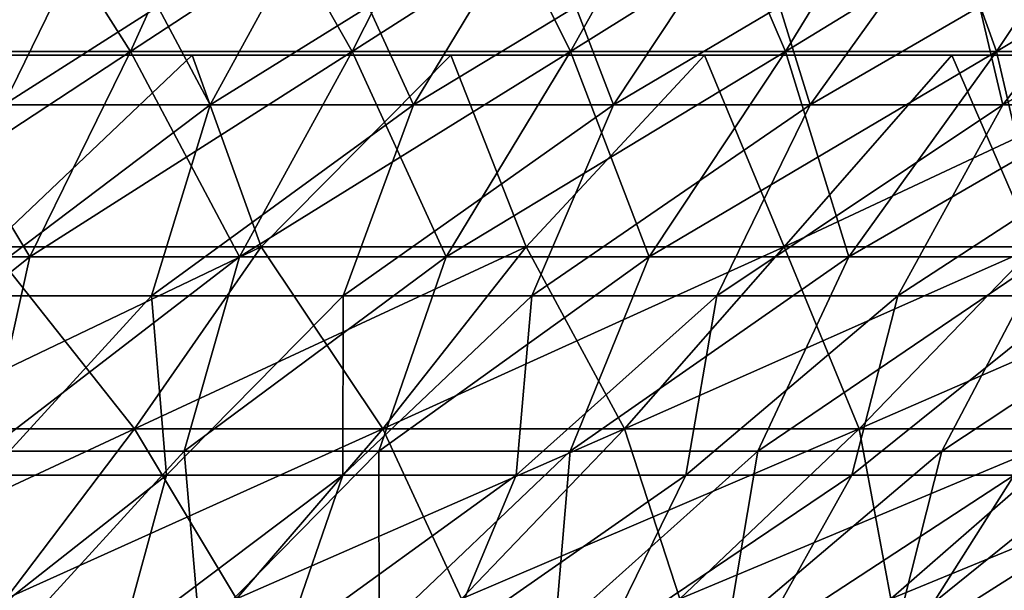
# Model space of a CAD drawing. Header units: millimetres. Extents: x -125 to 125, y 3898 to 4025.
# Tile 181 of 256: x 20 to 31, y 3914 to 3921. Entities that reach past the tile are written whole.
import ezdxf

# ---------------------------------------------------------------- set-up
doc = ezdxf.new("R2010")
doc.units = ezdxf.units.MM
doc.header["$LTSCALE"] = 2.2935
for name, color, linetype in [('14', 7, 'CONTINUOUS'), ('2', 7, 'CONTINUOUS'), ('3', 7, 'CONTINUOUS'), ('4', 7, 'CONTINUOUS'), ('5', 7, 'CONTINUOUS')]:
    doc.layers.add(name, color=color, linetype=linetype)

msp = doc.modelspace()

# ---------------------------------------------------------------- linework, layer by layer
at = {"layer": '14', "color": 18, "linetype": 'Continuous', "true_color": 0x090909}
for points in [[(21.905, 3920.458, -60.182), (19.583, 3918.261, -57.044), (18.878, 3920.458, -61.199), (21.905, 3920.458, -60.182)], [(18.878, 3920.458, 61.199), (19.583, 3918.261, 57.044), (21.905, 3920.458, 60.182), (18.878, 3920.458, 61.199)], [(22.696, 3918.261, -55.878), (19.583, 3918.261, -57.044), (21.905, 3920.458, -60.182), (22.696, 3918.261, -55.878)], [(19.583, 3918.261, 57.044), (22.696, 3918.261, 55.878), (21.905, 3920.458, 60.182), (19.583, 3918.261, 57.044)], [(24.877, 3920.458, -59.016), (22.696, 3918.261, -55.878), (21.905, 3920.458, -60.182), (24.877, 3920.458, -59.016)], [(21.905, 3920.458, 60.182), (22.696, 3918.261, 55.878), (24.877, 3920.458, 59.016), (21.905, 3920.458, 60.182)], [(25.74, 3918.261, -54.543), (22.696, 3918.261, -55.878), (24.877, 3920.458, -59.016), (25.74, 3918.261, -54.543)], [(22.696, 3918.261, 55.878), (25.74, 3918.261, 54.543), (24.877, 3920.458, 59.016), (22.696, 3918.261, 55.878)], [(27.788, 3920.458, -57.702), (25.74, 3918.261, -54.543), (24.877, 3920.458, -59.016), (27.788, 3920.458, -57.702)], [(24.877, 3920.458, 59.016), (25.74, 3918.261, 54.543), (27.788, 3920.458, 57.702), (24.877, 3920.458, 59.016)], [(28.705, 3918.261, -53.043), (25.74, 3918.261, -54.543), (27.788, 3920.458, -57.702), (28.705, 3918.261, -53.043)], [(25.74, 3918.261, 54.543), (28.705, 3918.261, 53.043), (27.788, 3920.458, 57.702), (25.74, 3918.261, 54.543)], [(30.63, 3920.458, -56.246), (28.705, 3918.261, -53.043), (27.788, 3920.458, -57.702), (30.63, 3920.458, -56.246)], [(27.788, 3920.458, 57.702), (28.705, 3918.261, 53.043), (30.63, 3920.458, 56.246), (27.788, 3920.458, 57.702)], [(31.584, 3918.261, -51.381), (28.705, 3918.261, -53.043), (33.395, 3920.458, -54.649), (31.584, 3918.261, -51.381)], [(33.395, 3920.458, -54.649), (28.705, 3918.261, -53.043), (30.63, 3920.458, -56.246), (33.395, 3920.458, -54.649)], [(28.705, 3918.261, 53.043), (31.584, 3918.261, 51.381), (30.63, 3920.458, 56.246), (28.705, 3918.261, 53.043)], [(30.63, 3920.458, 56.246), (31.584, 3918.261, 51.381), (33.395, 3920.458, 54.649), (30.63, 3920.458, 56.246)], [(19.583, 3918.261, -57.044), (22.696, 3918.261, -55.878), (18.33, 3916.17, -53.394), (19.583, 3918.261, -57.044)], [(18.33, 3916.17, -53.394), (22.696, 3918.261, -55.878), (21.244, 3916.17, -52.303), (18.33, 3916.17, -53.394)], [(21.244, 3916.17, 52.303), (19.583, 3918.261, 57.044), (18.33, 3916.17, 53.394), (21.244, 3916.17, 52.303)], [(22.696, 3918.261, 55.878), (19.583, 3918.261, 57.044), (21.244, 3916.17, 52.303), (22.696, 3918.261, 55.878)], [(22.696, 3918.261, -55.878), (25.74, 3918.261, -54.543), (21.244, 3916.17, -52.303), (22.696, 3918.261, -55.878)], [(21.244, 3916.17, -52.303), (25.74, 3918.261, -54.543), (24.093, 3916.17, -51.053), (21.244, 3916.17, -52.303)], [(24.093, 3916.17, 51.053), (22.696, 3918.261, 55.878), (21.244, 3916.17, 52.303), (24.093, 3916.17, 51.053)], [(25.74, 3918.261, 54.543), (22.696, 3918.261, 55.878), (24.093, 3916.17, 51.053), (25.74, 3918.261, 54.543)], [(25.74, 3918.261, -54.543), (28.705, 3918.261, -53.043), (24.093, 3916.17, -51.053), (25.74, 3918.261, -54.543)], [(24.093, 3916.17, -51.053), (28.705, 3918.261, -53.043), (26.868, 3916.17, -49.649), (24.093, 3916.17, -51.053)], [(26.868, 3916.17, 49.649), (25.74, 3918.261, 54.543), (24.093, 3916.17, 51.053), (26.868, 3916.17, 49.649)], [(28.705, 3918.261, 53.043), (25.74, 3918.261, 54.543), (26.868, 3916.17, 49.649), (28.705, 3918.261, 53.043)], [(28.705, 3918.261, -53.043), (31.584, 3918.261, -51.381), (26.868, 3916.17, -49.649), (28.705, 3918.261, -53.043)], [(26.868, 3916.17, -49.649), (31.584, 3918.261, -51.381), (29.563, 3916.17, -48.093), (26.868, 3916.17, -49.649)], [(29.563, 3916.17, 48.093), (28.705, 3918.261, 53.043), (26.868, 3916.17, 49.649), (29.563, 3916.17, 48.093)], [(31.584, 3918.261, 51.381), (28.705, 3918.261, 53.043), (29.563, 3916.17, 48.093), (31.584, 3918.261, 51.381)], [(31.584, 3918.261, -51.381), (34.366, 3918.261, -49.563), (29.563, 3916.17, -48.093), (31.584, 3918.261, -51.381)], [(29.563, 3916.17, -48.093), (34.366, 3918.261, -49.563), (32.167, 3916.17, -46.392), (29.563, 3916.17, -48.093)], [(32.167, 3916.17, 46.392), (31.584, 3918.261, 51.381), (29.563, 3916.17, 48.093), (32.167, 3916.17, 46.392)], [(18.33, 3916.17, -53.394), (21.244, 3916.17, -52.303), (17.054, 3914.22, -49.676), (18.33, 3916.17, -53.394)], [(17.054, 3914.22, -49.676), (21.244, 3916.17, -52.303), (19.764, 3914.22, -48.661), (17.054, 3914.22, -49.676)], [(21.244, 3916.17, 52.303), (18.33, 3916.17, 53.394), (19.764, 3914.22, 48.661), (21.244, 3916.17, 52.303)], [(21.244, 3916.17, -52.303), (24.093, 3916.17, -51.053), (19.764, 3914.22, -48.661), (21.244, 3916.17, -52.303)], [(19.764, 3914.22, -48.661), (24.093, 3916.17, -51.053), (22.415, 3914.22, -47.498), (19.764, 3914.22, -48.661)], [(22.415, 3914.22, 47.498), (21.244, 3916.17, 52.303), (19.764, 3914.22, 48.661), (22.415, 3914.22, 47.498)], [(24.093, 3916.17, 51.053), (21.244, 3916.17, 52.303), (22.415, 3914.22, 47.498), (24.093, 3916.17, 51.053)], [(24.093, 3916.17, -51.053), (26.868, 3916.17, -49.649), (22.415, 3914.22, -47.498), (24.093, 3916.17, -51.053)], [(22.415, 3914.22, -47.498), (26.868, 3916.17, -49.649), (24.997, 3914.22, -46.191), (22.415, 3914.22, -47.498)], [(24.997, 3914.22, 46.191), (24.093, 3916.17, 51.053), (22.415, 3914.22, 47.498), (24.997, 3914.22, 46.191)], [(26.868, 3916.17, 49.649), (24.093, 3916.17, 51.053), (24.997, 3914.22, 46.191), (26.868, 3916.17, 49.649)], [(26.868, 3916.17, -49.649), (29.563, 3916.17, -48.093), (24.997, 3914.22, -46.191), (26.868, 3916.17, -49.649)], [(24.997, 3914.22, -46.191), (29.563, 3916.17, -48.093), (27.504, 3914.22, -44.744), (24.997, 3914.22, -46.191)], [(27.504, 3914.22, 44.744), (26.868, 3916.17, 49.649), (24.997, 3914.22, 46.191), (27.504, 3914.22, 44.744)], [(29.563, 3916.17, 48.093), (26.868, 3916.17, 49.649), (27.504, 3914.22, 44.744), (29.563, 3916.17, 48.093)], [(29.563, 3916.17, -48.093), (32.167, 3916.17, -46.392), (27.504, 3914.22, -44.744), (29.563, 3916.17, -48.093)], [(27.504, 3914.22, -44.744), (32.167, 3916.17, -46.392), (29.927, 3914.22, -43.161), (27.504, 3914.22, -44.744)], [(29.927, 3914.22, 43.161), (29.563, 3916.17, 48.093), (27.504, 3914.22, 44.744), (29.927, 3914.22, 43.161)], [(32.167, 3916.17, 46.392), (29.563, 3916.17, 48.093), (29.927, 3914.22, 43.161), (32.167, 3916.17, 46.392)], [(32.167, 3916.17, -46.392), (34.674, 3916.17, -44.549), (29.927, 3914.22, -43.161), (32.167, 3916.17, -46.392)], [(29.927, 3914.22, -43.161), (34.674, 3916.17, -44.549), (32.259, 3914.22, -41.447), (29.927, 3914.22, -43.161)], [(32.259, 3914.22, 41.447), (32.167, 3916.17, 46.392), (29.927, 3914.22, 43.161), (32.259, 3914.22, 41.447)]]:
    msp.add_3dface(points, dxfattribs=at)
at = {"layer": '2', "color": 36, "linetype": 'Continuous', "true_color": 0x833d1e}
for points in [[(18.619, 3920.502, 66.019), (21.197, 3920.502, 65.237), (19.61, 3922.992, 69.533), (18.619, 3920.502, 66.019)], [(19.61, 3922.992, 69.533), (21.197, 3920.502, 65.237), (22.325, 3922.992, 68.709), (19.61, 3922.992, 69.533)], [(21.197, 3920.502, 65.237), (23.742, 3920.502, 64.355), (22.325, 3922.992, 68.709), (21.197, 3920.502, 65.237)], [(22.325, 3922.992, 68.709), (23.742, 3920.502, 64.355), (25.005, 3922.992, 67.78), (22.325, 3922.992, 68.709)], [(23.742, 3920.502, 64.355), (26.25, 3920.502, 63.373), (25.005, 3922.992, 67.78), (23.742, 3920.502, 64.355)], [(25.005, 3922.992, 67.78), (26.25, 3920.502, 63.373), (27.647, 3922.992, 66.746), (25.005, 3922.992, 67.78)], [(26.25, 3920.502, 63.373), (28.718, 3920.502, 62.294), (27.647, 3922.992, 66.746), (26.25, 3920.502, 63.373)], [(27.647, 3922.992, 66.746), (28.718, 3920.502, 62.294), (30.246, 3922.992, 65.609), (27.647, 3922.992, 66.746)], [(28.718, 3920.502, 62.294), (31.141, 3920.502, 61.118), (30.246, 3922.992, 65.609), (28.718, 3920.502, 62.294)], [(30.246, 3922.992, 65.609), (31.141, 3920.502, 61.118), (32.799, 3922.992, 64.371), (30.246, 3922.992, 65.609)], [(31.141, 3920.502, 61.118), (33.517, 3920.502, 59.848), (32.799, 3922.992, 64.371), (31.141, 3920.502, 61.118)], [(17.605, 3918.143, 62.423), (20.042, 3918.143, 61.683), (18.619, 3920.502, 66.019), (17.605, 3918.143, 62.423)], [(18.619, 3920.502, 66.019), (20.042, 3918.143, 61.683), (21.197, 3920.502, 65.237), (18.619, 3920.502, 66.019)], [(20.042, 3918.143, 61.683), (22.448, 3918.143, 60.849), (21.197, 3920.502, 65.237), (20.042, 3918.143, 61.683)], [(21.197, 3920.502, 65.237), (22.448, 3918.143, 60.849), (23.742, 3920.502, 64.355), (21.197, 3920.502, 65.237)], [(22.448, 3918.143, 60.849), (24.82, 3918.143, 59.921), (23.742, 3920.502, 64.355), (22.448, 3918.143, 60.849)], [(23.742, 3920.502, 64.355), (24.82, 3918.143, 59.921), (26.25, 3920.502, 63.373), (23.742, 3920.502, 64.355)], [(24.82, 3918.143, 59.921), (27.153, 3918.143, 58.9), (26.25, 3920.502, 63.373), (24.82, 3918.143, 59.921)], [(26.25, 3920.502, 63.373), (27.153, 3918.143, 58.9), (28.718, 3920.502, 62.294), (26.25, 3920.502, 63.373)], [(27.153, 3918.143, 58.9), (29.445, 3918.143, 57.789), (28.718, 3920.502, 62.294), (27.153, 3918.143, 58.9)], [(28.718, 3920.502, 62.294), (29.445, 3918.143, 57.789), (31.141, 3920.502, 61.118), (28.718, 3920.502, 62.294)], [(29.445, 3918.143, 57.789), (31.691, 3918.143, 56.588), (31.141, 3920.502, 61.118), (29.445, 3918.143, 57.789)], [(31.141, 3920.502, 61.118), (31.691, 3918.143, 56.588), (33.517, 3920.502, 59.848), (31.141, 3920.502, 61.118)], [(17.244, 3915.917, 58.554), (19.544, 3915.917, 57.827), (20.042, 3918.143, 61.683), (17.244, 3915.917, 58.554)], [(17.605, 3918.143, 62.423), (17.244, 3915.917, 58.554), (20.042, 3918.143, 61.683), (17.605, 3918.143, 62.423)], [(19.544, 3915.917, 57.827), (21.813, 3915.917, 57.009), (22.448, 3918.143, 60.849), (19.544, 3915.917, 57.827)], [(20.042, 3918.143, 61.683), (19.544, 3915.917, 57.827), (22.448, 3918.143, 60.849), (20.042, 3918.143, 61.683)], [(21.813, 3915.917, 57.009), (24.048, 3915.917, 56.103), (24.82, 3918.143, 59.921), (21.813, 3915.917, 57.009)], [(22.448, 3918.143, 60.849), (21.813, 3915.917, 57.009), (24.82, 3918.143, 59.921), (22.448, 3918.143, 60.849)], [(24.048, 3915.917, 56.103), (26.246, 3915.917, 55.109), (27.153, 3918.143, 58.9), (24.048, 3915.917, 56.103)], [(24.82, 3918.143, 59.921), (24.048, 3915.917, 56.103), (27.153, 3918.143, 58.9), (24.82, 3918.143, 59.921)], [(26.246, 3915.917, 55.109), (28.402, 3915.917, 54.029), (29.445, 3918.143, 57.789), (26.246, 3915.917, 55.109)], [(27.153, 3918.143, 58.9), (26.246, 3915.917, 55.109), (29.445, 3918.143, 57.789), (27.153, 3918.143, 58.9)], [(28.402, 3915.917, 54.029), (30.515, 3915.917, 52.865), (31.691, 3918.143, 56.588), (28.402, 3915.917, 54.029)], [(29.445, 3918.143, 57.789), (28.402, 3915.917, 54.029), (31.691, 3918.143, 56.588), (29.445, 3918.143, 57.789)], [(30.515, 3915.917, 52.865), (32.579, 3915.917, 51.619), (33.888, 3918.143, 55.3), (30.515, 3915.917, 52.865)], [(31.691, 3918.143, 56.588), (30.515, 3915.917, 52.865), (33.888, 3918.143, 55.3), (31.691, 3918.143, 56.588)], [(19.544, 3915.917, 57.827), (19.904, 3913.827, 53.567), (21.813, 3915.917, 57.009), (19.544, 3915.917, 57.827)], [(19.904, 3913.827, 53.567), (21.994, 3913.827, 52.744), (21.813, 3915.917, 57.009), (19.904, 3913.827, 53.567)], [(21.813, 3915.917, 57.009), (21.994, 3913.827, 52.744), (24.048, 3915.917, 56.103), (21.813, 3915.917, 57.009)], [(21.994, 3913.827, 52.744), (24.051, 3913.827, 51.838), (24.048, 3915.917, 56.103), (21.994, 3913.827, 52.744)], [(24.048, 3915.917, 56.103), (24.051, 3913.827, 51.838), (26.246, 3915.917, 55.109), (24.048, 3915.917, 56.103)], [(24.051, 3913.827, 51.838), (26.07, 3913.827, 50.853), (26.246, 3915.917, 55.109), (24.051, 3913.827, 51.838)], [(26.07, 3913.827, 50.853), (28.048, 3913.827, 49.789), (28.402, 3915.917, 54.029), (26.07, 3913.827, 50.853)], [(26.246, 3915.917, 55.109), (26.07, 3913.827, 50.853), (28.402, 3915.917, 54.029), (26.246, 3915.917, 55.109)], [(28.048, 3913.827, 49.789), (29.984, 3913.827, 48.648), (30.515, 3915.917, 52.865), (28.048, 3913.827, 49.789)], [(28.402, 3915.917, 54.029), (28.048, 3913.827, 49.789), (30.515, 3915.917, 52.865), (28.402, 3915.917, 54.029)], [(29.984, 3913.827, 48.648), (31.873, 3913.827, 47.432), (32.579, 3915.917, 51.619), (29.984, 3913.827, 48.648)], [(30.515, 3915.917, 52.865), (29.984, 3913.827, 48.648), (32.579, 3915.917, 51.619), (30.515, 3915.917, 52.865)]]:
    msp.add_3dface(points, dxfattribs=at)
at = {"layer": '3', "color": 36, "linetype": 'Continuous', "true_color": 0x833d1e}
for points in [[(21.197, 3920.502, -65.237), (18.619, 3920.502, -66.019), (22.325, 3922.992, -68.709), (21.197, 3920.502, -65.237)], [(22.325, 3922.992, -68.709), (18.619, 3920.502, -66.019), (19.61, 3922.992, -69.533), (22.325, 3922.992, -68.709)], [(23.742, 3920.502, -64.355), (21.197, 3920.502, -65.237), (25.005, 3922.992, -67.78), (23.742, 3920.502, -64.355)], [(25.005, 3922.992, -67.78), (21.197, 3920.502, -65.237), (22.325, 3922.992, -68.709), (25.005, 3922.992, -67.78)], [(26.25, 3920.502, -63.373), (23.742, 3920.502, -64.355), (27.647, 3922.992, -66.746), (26.25, 3920.502, -63.373)], [(27.647, 3922.992, -66.746), (23.742, 3920.502, -64.355), (25.005, 3922.992, -67.78), (27.647, 3922.992, -66.746)], [(28.718, 3920.502, -62.294), (26.25, 3920.502, -63.373), (30.246, 3922.992, -65.609), (28.718, 3920.502, -62.294)], [(30.246, 3922.992, -65.609), (26.25, 3920.502, -63.373), (27.647, 3922.992, -66.746), (30.246, 3922.992, -65.609)], [(31.141, 3920.502, -61.118), (28.718, 3920.502, -62.294), (32.799, 3922.992, -64.371), (31.141, 3920.502, -61.118)], [(32.799, 3922.992, -64.371), (28.718, 3920.502, -62.294), (30.246, 3922.992, -65.609), (32.799, 3922.992, -64.371)], [(33.517, 3920.502, -59.848), (31.141, 3920.502, -61.118), (35.301, 3922.992, -63.034), (33.517, 3920.502, -59.848)], [(35.301, 3922.992, -63.034), (31.141, 3920.502, -61.118), (32.799, 3922.992, -64.371), (35.301, 3922.992, -63.034)], [(20.042, 3918.143, -61.683), (17.605, 3918.143, -62.423), (21.197, 3920.502, -65.237), (20.042, 3918.143, -61.683)], [(21.197, 3920.502, -65.237), (17.605, 3918.143, -62.423), (18.619, 3920.502, -66.019), (21.197, 3920.502, -65.237)], [(22.448, 3918.143, -60.849), (20.042, 3918.143, -61.683), (23.742, 3920.502, -64.355), (22.448, 3918.143, -60.849)], [(23.742, 3920.502, -64.355), (20.042, 3918.143, -61.683), (21.197, 3920.502, -65.237), (23.742, 3920.502, -64.355)], [(24.82, 3918.143, -59.921), (22.448, 3918.143, -60.849), (26.25, 3920.502, -63.373), (24.82, 3918.143, -59.921)], [(26.25, 3920.502, -63.373), (22.448, 3918.143, -60.849), (23.742, 3920.502, -64.355), (26.25, 3920.502, -63.373)], [(27.153, 3918.143, -58.9), (24.82, 3918.143, -59.921), (28.718, 3920.502, -62.294), (27.153, 3918.143, -58.9)], [(28.718, 3920.502, -62.294), (24.82, 3918.143, -59.921), (26.25, 3920.502, -63.373), (28.718, 3920.502, -62.294)], [(29.445, 3918.143, -57.789), (27.153, 3918.143, -58.9), (31.141, 3920.502, -61.118), (29.445, 3918.143, -57.789)], [(31.141, 3920.502, -61.118), (27.153, 3918.143, -58.9), (28.718, 3920.502, -62.294), (31.141, 3920.502, -61.118)], [(31.691, 3918.143, -56.588), (29.445, 3918.143, -57.789), (33.517, 3920.502, -59.848), (31.691, 3918.143, -56.588)], [(33.517, 3920.502, -59.848), (29.445, 3918.143, -57.789), (31.141, 3920.502, -61.118), (33.517, 3920.502, -59.848)], [(17.605, 3918.143, -62.423), (20.042, 3918.143, -61.683), (17.244, 3915.917, -58.554), (17.605, 3918.143, -62.423)], [(17.244, 3915.917, -58.554), (20.042, 3918.143, -61.683), (19.544, 3915.917, -57.827), (17.244, 3915.917, -58.554)], [(20.042, 3918.143, -61.683), (22.448, 3918.143, -60.849), (19.544, 3915.917, -57.827), (20.042, 3918.143, -61.683)], [(19.544, 3915.917, -57.827), (22.448, 3918.143, -60.849), (21.813, 3915.917, -57.009), (19.544, 3915.917, -57.827)], [(22.448, 3918.143, -60.849), (24.82, 3918.143, -59.921), (21.813, 3915.917, -57.009), (22.448, 3918.143, -60.849)], [(21.813, 3915.917, -57.009), (24.82, 3918.143, -59.921), (24.048, 3915.917, -56.103), (21.813, 3915.917, -57.009)], [(24.82, 3918.143, -59.921), (27.153, 3918.143, -58.9), (24.048, 3915.917, -56.103), (24.82, 3918.143, -59.921)], [(24.048, 3915.917, -56.103), (27.153, 3918.143, -58.9), (26.246, 3915.917, -55.109), (24.048, 3915.917, -56.103)], [(27.153, 3918.143, -58.9), (29.445, 3918.143, -57.789), (26.246, 3915.917, -55.109), (27.153, 3918.143, -58.9)], [(26.246, 3915.917, -55.109), (29.445, 3918.143, -57.789), (28.402, 3915.917, -54.029), (26.246, 3915.917, -55.109)], [(29.445, 3918.143, -57.789), (31.691, 3918.143, -56.588), (28.402, 3915.917, -54.029), (29.445, 3918.143, -57.789)], [(28.402, 3915.917, -54.029), (31.691, 3918.143, -56.588), (30.515, 3915.917, -52.865), (28.402, 3915.917, -54.029)], [(31.691, 3918.143, -56.588), (33.888, 3918.143, -55.3), (30.515, 3915.917, -52.865), (31.691, 3918.143, -56.588)], [(30.515, 3915.917, -52.865), (33.888, 3918.143, -55.3), (32.579, 3915.917, -51.619), (30.515, 3915.917, -52.865)], [(19.544, 3915.917, -57.827), (21.813, 3915.917, -57.009), (19.904, 3913.827, -53.567), (19.544, 3915.917, -57.827)], [(19.904, 3913.827, -53.567), (21.813, 3915.917, -57.009), (21.994, 3913.827, -52.744), (19.904, 3913.827, -53.567)], [(21.813, 3915.917, -57.009), (24.048, 3915.917, -56.103), (21.994, 3913.827, -52.744), (21.813, 3915.917, -57.009)], [(21.994, 3913.827, -52.744), (24.048, 3915.917, -56.103), (24.051, 3913.827, -51.838), (21.994, 3913.827, -52.744)], [(24.048, 3915.917, -56.103), (26.246, 3915.917, -55.109), (24.051, 3913.827, -51.838), (24.048, 3915.917, -56.103)], [(24.051, 3913.827, -51.838), (26.246, 3915.917, -55.109), (26.07, 3913.827, -50.853), (24.051, 3913.827, -51.838)], [(26.246, 3915.917, -55.109), (28.402, 3915.917, -54.029), (26.07, 3913.827, -50.853), (26.246, 3915.917, -55.109)], [(26.07, 3913.827, -50.853), (28.402, 3915.917, -54.029), (28.048, 3913.827, -49.789), (26.07, 3913.827, -50.853)], [(28.402, 3915.917, -54.029), (30.515, 3915.917, -52.865), (28.048, 3913.827, -49.789), (28.402, 3915.917, -54.029)], [(28.048, 3913.827, -49.789), (30.515, 3915.917, -52.865), (29.984, 3913.827, -48.648), (28.048, 3913.827, -49.789)], [(30.515, 3915.917, -52.865), (32.579, 3915.917, -51.619), (29.984, 3913.827, -48.648), (30.515, 3915.917, -52.865)], [(29.984, 3913.827, -48.648), (32.579, 3915.917, -51.619), (31.873, 3913.827, -47.432), (29.984, 3913.827, -48.648)]]:
    msp.add_3dface(points, dxfattribs=at)
at = {"layer": '4', "color": 36, "linetype": 'Continuous', "true_color": 0x833d1e}
for points in [[(18.337, 3922.211, -65.017), (19.74, 3919.889, -60.754), (20.875, 3922.211, -64.247), (18.337, 3922.211, -65.017)], [(19.74, 3919.889, -60.754), (22.11, 3919.889, -59.932), (20.875, 3922.211, -64.247), (19.74, 3919.889, -60.754)], [(20.875, 3922.211, -64.247), (22.11, 3919.889, -59.932), (23.381, 3922.211, -63.378), (20.875, 3922.211, -64.247)], [(22.11, 3919.889, -59.932), (24.446, 3919.889, -59.017), (23.381, 3922.211, -63.378), (22.11, 3919.889, -59.932)], [(23.381, 3922.211, -63.378), (24.446, 3919.889, -59.017), (25.852, 3922.211, -62.411), (23.381, 3922.211, -63.378)], [(24.446, 3919.889, -59.017), (26.744, 3919.889, -58.012), (25.852, 3922.211, -62.411), (24.446, 3919.889, -59.017)], [(25.852, 3922.211, -62.411), (26.744, 3919.889, -58.012), (28.282, 3922.211, -61.348), (25.852, 3922.211, -62.411)], [(26.744, 3919.889, -58.012), (29.001, 3919.889, -56.918), (28.282, 3922.211, -61.348), (26.744, 3919.889, -58.012)], [(28.282, 3922.211, -61.348), (29.001, 3919.889, -56.918), (30.669, 3922.211, -60.191), (28.282, 3922.211, -61.348)], [(29.001, 3919.889, -56.918), (31.213, 3919.889, -55.735), (30.669, 3922.211, -60.191), (29.001, 3919.889, -56.918)], [(30.669, 3922.211, -60.191), (31.213, 3919.889, -55.735), (33.008, 3922.211, -58.94), (30.669, 3922.211, -60.191)], [(31.213, 3919.889, -55.735), (33.377, 3919.889, -54.467), (33.008, 3922.211, -58.94), (31.213, 3919.889, -55.735)], [(19.204, 3917.698, -56.978), (21.439, 3917.698, -56.175), (22.11, 3919.889, -59.932), (19.204, 3917.698, -56.978)], [(19.74, 3919.889, -60.754), (19.204, 3917.698, -56.978), (22.11, 3919.889, -59.932), (19.74, 3919.889, -60.754)], [(21.439, 3917.698, -56.175), (23.64, 3917.698, -55.285), (24.446, 3919.889, -59.017), (21.439, 3917.698, -56.175)], [(22.11, 3919.889, -59.932), (21.439, 3917.698, -56.175), (24.446, 3919.889, -59.017), (22.11, 3919.889, -59.932)], [(23.64, 3917.698, -55.285), (25.805, 3917.698, -54.308), (26.744, 3919.889, -58.012), (23.64, 3917.698, -55.285)], [(24.446, 3919.889, -59.017), (23.64, 3917.698, -55.285), (26.744, 3919.889, -58.012), (24.446, 3919.889, -59.017)], [(25.805, 3917.698, -54.308), (27.929, 3917.698, -53.247), (29.001, 3919.889, -56.918), (25.805, 3917.698, -54.308)], [(26.744, 3919.889, -58.012), (25.805, 3917.698, -54.308), (29.001, 3919.889, -56.918), (26.744, 3919.889, -58.012)], [(27.929, 3917.698, -53.247), (30.01, 3917.698, -52.102), (31.213, 3919.889, -55.735), (27.929, 3917.698, -53.247)], [(29.001, 3919.889, -56.918), (27.929, 3917.698, -53.247), (31.213, 3919.889, -55.735), (29.001, 3919.889, -56.918)], [(30.01, 3917.698, -52.102), (32.044, 3917.698, -50.877), (33.377, 3919.889, -54.467), (30.01, 3917.698, -52.102)], [(31.213, 3919.889, -55.735), (30.01, 3917.698, -52.102), (33.377, 3919.889, -54.467), (31.213, 3919.889, -55.735)], [(19.204, 3917.698, -56.978), (19.551, 3915.641, -52.795), (21.439, 3917.698, -56.175), (19.204, 3917.698, -56.978)], [(19.551, 3915.641, -52.795), (21.61, 3915.641, -51.986), (21.439, 3917.698, -56.175), (19.551, 3915.641, -52.795)], [(21.439, 3917.698, -56.175), (21.61, 3915.641, -51.986), (23.64, 3917.698, -55.285), (21.439, 3917.698, -56.175)], [(21.61, 3915.641, -51.986), (23.636, 3915.641, -51.097), (23.64, 3917.698, -55.285), (21.61, 3915.641, -51.986)], [(23.636, 3915.641, -51.097), (25.625, 3915.641, -50.129), (25.805, 3917.698, -54.308), (23.636, 3915.641, -51.097)], [(23.64, 3917.698, -55.285), (23.636, 3915.641, -51.097), (25.805, 3917.698, -54.308), (23.64, 3917.698, -55.285)], [(25.625, 3915.641, -50.129), (27.574, 3915.641, -49.083), (27.929, 3917.698, -53.247), (25.625, 3915.641, -50.129)], [(25.805, 3917.698, -54.308), (25.625, 3915.641, -50.129), (27.929, 3917.698, -53.247), (25.805, 3917.698, -54.308)], [(27.574, 3915.641, -49.083), (29.481, 3915.641, -47.962), (30.01, 3917.698, -52.102), (27.574, 3915.641, -49.083)], [(27.929, 3917.698, -53.247), (27.574, 3915.641, -49.083), (30.01, 3917.698, -52.102), (27.929, 3917.698, -53.247)], [(29.481, 3915.641, -47.962), (31.343, 3915.641, -46.767), (32.044, 3917.698, -50.877), (29.481, 3915.641, -47.962)], [(30.01, 3917.698, -52.102), (29.481, 3915.641, -47.962), (32.044, 3917.698, -50.877), (30.01, 3917.698, -52.102)], [(21.61, 3915.641, -51.986), (19.551, 3915.641, -52.795), (19.163, 3913.72, -48.77), (21.61, 3915.641, -51.986)], [(21.084, 3913.72, -47.971), (21.61, 3915.641, -51.986), (19.163, 3913.72, -48.77), (21.084, 3913.72, -47.971)], [(23.636, 3915.641, -51.097), (21.61, 3915.641, -51.986), (21.084, 3913.72, -47.971), (23.636, 3915.641, -51.097)], [(22.971, 3913.72, -47.096), (23.636, 3915.641, -51.097), (21.084, 3913.72, -47.971), (22.971, 3913.72, -47.096)], [(25.625, 3915.641, -50.129), (23.636, 3915.641, -51.097), (22.971, 3913.72, -47.096), (25.625, 3915.641, -50.129)], [(24.822, 3913.72, -46.148), (25.625, 3915.641, -50.129), (22.971, 3913.72, -47.096), (24.822, 3913.72, -46.148)], [(27.574, 3915.641, -49.083), (25.625, 3915.641, -50.129), (24.822, 3913.72, -46.148), (27.574, 3915.641, -49.083)], [(26.634, 3913.72, -45.126), (27.574, 3915.641, -49.083), (24.822, 3913.72, -46.148), (26.634, 3913.72, -45.126)], [(29.481, 3915.641, -47.962), (27.574, 3915.641, -49.083), (26.634, 3913.72, -45.126), (29.481, 3915.641, -47.962)], [(28.404, 3913.72, -44.034), (29.481, 3915.641, -47.962), (26.634, 3913.72, -45.126), (28.404, 3913.72, -44.034)], [(31.343, 3915.641, -46.767), (29.481, 3915.641, -47.962), (28.404, 3913.72, -44.034), (31.343, 3915.641, -46.767)], [(30.129, 3913.72, -42.872), (31.343, 3915.641, -46.767), (28.404, 3913.72, -44.034), (30.129, 3913.72, -42.872)], [(33.156, 3915.641, -45.5), (31.343, 3915.641, -46.767), (30.129, 3913.72, -42.872), (33.156, 3915.641, -45.5)], [(31.807, 3913.72, -41.642), (33.156, 3915.641, -45.5), (30.129, 3913.72, -42.872), (31.807, 3913.72, -41.642)]]:
    msp.add_3dface(points, dxfattribs=at)
at = {"layer": '5', "color": 36, "linetype": 'Continuous', "true_color": 0x833d1e}
for points in [[(19.74, 3919.889, 60.754), (17.34, 3919.889, 61.482), (20.875, 3922.211, 64.247), (19.74, 3919.889, 60.754)], [(20.875, 3922.211, 64.247), (17.34, 3919.889, 61.482), (18.337, 3922.211, 65.017), (20.875, 3922.211, 64.247)], [(22.11, 3919.889, 59.932), (19.74, 3919.889, 60.754), (23.381, 3922.211, 63.378), (22.11, 3919.889, 59.932)], [(23.381, 3922.211, 63.378), (19.74, 3919.889, 60.754), (20.875, 3922.211, 64.247), (23.381, 3922.211, 63.378)], [(24.446, 3919.889, 59.017), (22.11, 3919.889, 59.932), (25.852, 3922.211, 62.411), (24.446, 3919.889, 59.017)], [(25.852, 3922.211, 62.411), (22.11, 3919.889, 59.932), (23.381, 3922.211, 63.378), (25.852, 3922.211, 62.411)], [(26.744, 3919.889, 58.012), (24.446, 3919.889, 59.017), (28.282, 3922.211, 61.348), (26.744, 3919.889, 58.012)], [(28.282, 3922.211, 61.348), (24.446, 3919.889, 59.017), (25.852, 3922.211, 62.411), (28.282, 3922.211, 61.348)], [(29.001, 3919.889, 56.918), (26.744, 3919.889, 58.012), (30.669, 3922.211, 60.191), (29.001, 3919.889, 56.918)], [(30.669, 3922.211, 60.191), (26.744, 3919.889, 58.012), (28.282, 3922.211, 61.348), (30.669, 3922.211, 60.191)], [(31.213, 3919.889, 55.735), (29.001, 3919.889, 56.918), (33.008, 3922.211, 58.94), (31.213, 3919.889, 55.735)], [(33.008, 3922.211, 58.94), (29.001, 3919.889, 56.918), (30.669, 3922.211, 60.191), (33.008, 3922.211, 58.94)], [(33.377, 3919.889, 54.467), (31.213, 3919.889, 55.735), (35.297, 3922.211, 57.599), (33.377, 3919.889, 54.467)], [(35.297, 3922.211, 57.599), (31.213, 3919.889, 55.735), (33.008, 3922.211, 58.94), (35.297, 3922.211, 57.599)], [(19.74, 3919.889, 60.754), (22.11, 3919.889, 59.932), (19.204, 3917.698, 56.978), (19.74, 3919.889, 60.754)], [(19.204, 3917.698, 56.978), (22.11, 3919.889, 59.932), (21.439, 3917.698, 56.175), (19.204, 3917.698, 56.978)], [(22.11, 3919.889, 59.932), (24.446, 3919.889, 59.017), (21.439, 3917.698, 56.175), (22.11, 3919.889, 59.932)], [(21.439, 3917.698, 56.175), (24.446, 3919.889, 59.017), (23.64, 3917.698, 55.285), (21.439, 3917.698, 56.175)], [(24.446, 3919.889, 59.017), (26.744, 3919.889, 58.012), (23.64, 3917.698, 55.285), (24.446, 3919.889, 59.017)], [(23.64, 3917.698, 55.285), (26.744, 3919.889, 58.012), (25.805, 3917.698, 54.308), (23.64, 3917.698, 55.285)], [(26.744, 3919.889, 58.012), (29.001, 3919.889, 56.918), (25.805, 3917.698, 54.308), (26.744, 3919.889, 58.012)], [(25.805, 3917.698, 54.308), (29.001, 3919.889, 56.918), (27.929, 3917.698, 53.247), (25.805, 3917.698, 54.308)], [(29.001, 3919.889, 56.918), (31.213, 3919.889, 55.735), (27.929, 3917.698, 53.247), (29.001, 3919.889, 56.918)], [(27.929, 3917.698, 53.247), (31.213, 3919.889, 55.735), (30.01, 3917.698, 52.102), (27.929, 3917.698, 53.247)], [(31.213, 3919.889, 55.735), (33.377, 3919.889, 54.467), (30.01, 3917.698, 52.102), (31.213, 3919.889, 55.735)], [(30.01, 3917.698, 52.102), (33.377, 3919.889, 54.467), (32.044, 3917.698, 50.877), (30.01, 3917.698, 52.102)], [(19.204, 3917.698, 56.978), (21.439, 3917.698, 56.175), (19.551, 3915.641, 52.795), (19.204, 3917.698, 56.978)], [(19.551, 3915.641, 52.795), (21.439, 3917.698, 56.175), (21.61, 3915.641, 51.986), (19.551, 3915.641, 52.795)], [(21.439, 3917.698, 56.175), (23.64, 3917.698, 55.285), (21.61, 3915.641, 51.986), (21.439, 3917.698, 56.175)], [(21.61, 3915.641, 51.986), (23.64, 3917.698, 55.285), (23.636, 3915.641, 51.097), (21.61, 3915.641, 51.986)], [(23.64, 3917.698, 55.285), (25.805, 3917.698, 54.308), (23.636, 3915.641, 51.097), (23.64, 3917.698, 55.285)], [(23.636, 3915.641, 51.097), (25.805, 3917.698, 54.308), (25.625, 3915.641, 50.129), (23.636, 3915.641, 51.097)], [(25.805, 3917.698, 54.308), (27.929, 3917.698, 53.247), (25.625, 3915.641, 50.129), (25.805, 3917.698, 54.308)], [(25.625, 3915.641, 50.129), (27.929, 3917.698, 53.247), (27.574, 3915.641, 49.083), (25.625, 3915.641, 50.129)], [(27.929, 3917.698, 53.247), (30.01, 3917.698, 52.102), (27.574, 3915.641, 49.083), (27.929, 3917.698, 53.247)], [(27.574, 3915.641, 49.083), (30.01, 3917.698, 52.102), (29.481, 3915.641, 47.962), (27.574, 3915.641, 49.083)], [(30.01, 3917.698, 52.102), (32.044, 3917.698, 50.877), (29.481, 3915.641, 47.962), (30.01, 3917.698, 52.102)], [(29.481, 3915.641, 47.962), (32.044, 3917.698, 50.877), (31.343, 3915.641, 46.767), (29.481, 3915.641, 47.962)], [(19.551, 3915.641, 52.795), (21.61, 3915.641, 51.986), (19.163, 3913.72, 48.77), (19.551, 3915.641, 52.795)], [(21.61, 3915.641, 51.986), (21.084, 3913.72, 47.971), (19.163, 3913.72, 48.77), (21.61, 3915.641, 51.986)], [(21.61, 3915.641, 51.986), (23.636, 3915.641, 51.097), (21.084, 3913.72, 47.971), (21.61, 3915.641, 51.986)], [(23.636, 3915.641, 51.097), (22.971, 3913.72, 47.096), (21.084, 3913.72, 47.971), (23.636, 3915.641, 51.097)], [(23.636, 3915.641, 51.097), (25.625, 3915.641, 50.129), (22.971, 3913.72, 47.096), (23.636, 3915.641, 51.097)], [(25.625, 3915.641, 50.129), (24.822, 3913.72, 46.148), (22.971, 3913.72, 47.096), (25.625, 3915.641, 50.129)], [(25.625, 3915.641, 50.129), (27.574, 3915.641, 49.083), (24.822, 3913.72, 46.148), (25.625, 3915.641, 50.129)], [(27.574, 3915.641, 49.083), (26.634, 3913.72, 45.126), (24.822, 3913.72, 46.148), (27.574, 3915.641, 49.083)], [(27.574, 3915.641, 49.083), (29.481, 3915.641, 47.962), (26.634, 3913.72, 45.126), (27.574, 3915.641, 49.083)], [(29.481, 3915.641, 47.962), (28.404, 3913.72, 44.034), (26.634, 3913.72, 45.126), (29.481, 3915.641, 47.962)], [(29.481, 3915.641, 47.962), (31.343, 3915.641, 46.767), (28.404, 3913.72, 44.034), (29.481, 3915.641, 47.962)], [(31.343, 3915.641, 46.767), (30.129, 3913.72, 42.872), (28.404, 3913.72, 44.034), (31.343, 3915.641, 46.767)], [(31.343, 3915.641, 46.767), (33.156, 3915.641, 45.5), (30.129, 3913.72, 42.872), (31.343, 3915.641, 46.767)], [(33.156, 3915.641, 45.5), (31.807, 3913.72, 41.642), (30.129, 3913.72, 42.872), (33.156, 3915.641, 45.5)]]:
    msp.add_3dface(points, dxfattribs=at)

doc.saveas('drawing.dxf')
